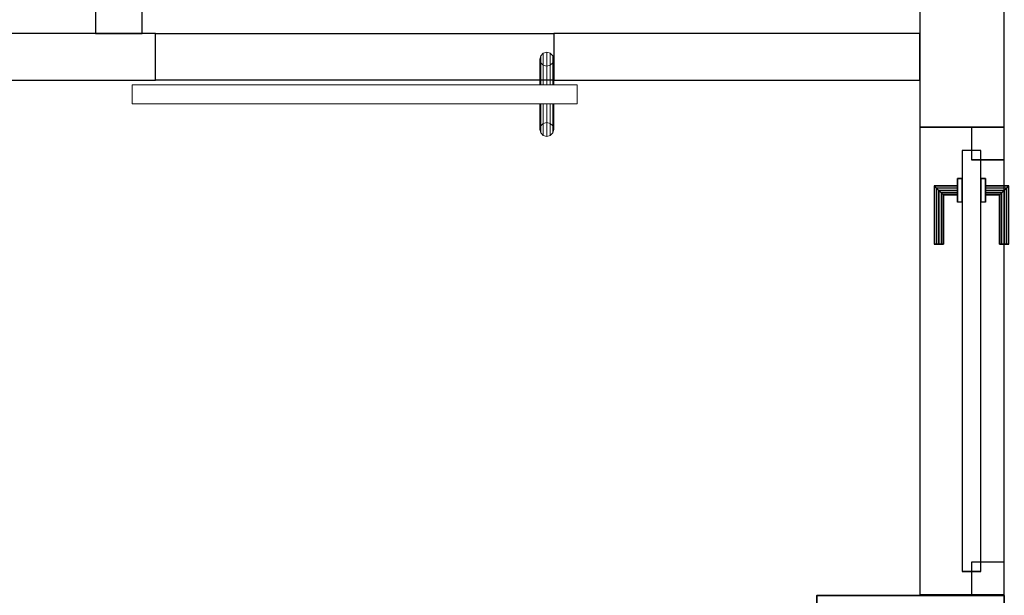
# Model space of a CAD drawing. Header units: metres. Extents: x 397.7 to 427.5, y 12.7 to 28.4.
# Tile 98 of 133: x 408.7 to 410.8, y 24.7 to 26. Entities that reach past the tile are written whole.
import ezdxf

# ---------------------------------------------------------------- set-up
doc = ezdxf.new("R2010")
doc.units = ezdxf.units.M
doc.layers.add('01_CARPINTERIA', color=5, linetype='Continuous', lineweight=25, true_color=0x0000ff)
doc.layers.add('01_SUELOS', color=7, linetype='Continuous', lineweight=25, true_color=0x007f00)
for name, color, linetype, lineweight in [('A-COLS-____-MCUT', 7, 'Continuous', 18), ('A-COLS-____-OTLN', 7, 'Continuous', 18), ('A-GENM-____-OTLN', 7, 'Continuous', 18), ('A-WALL-____-MCUT', 7, 'Continuous', 25), ('A-WALL-____-OTLN', 7, 'Continuous', 25)]:
    doc.layers.add(name, color=color, linetype=linetype, lineweight=lineweight)

# ---------------------------------------------------------------- blocks, each defined once
blk = doc.blocks.new('Family - Evans P3-156185-06_ELEC_P3')
at = {"layer": 'A-WALL-____-MCUT', "color": 253, "true_color": 0xaaaaaa}
for p, q in [((2.09, 0.18), (0, 0.18)), ((0, 0.18), (0, 0)), ((2.09, 0), (2.09, 0.18)), ((0, 0), (2.09, 0))]:
    blk.add_line(p, q, dxfattribs=at)
at = {"layer": 'A-WALL-____-OTLN', "color": 253, "true_color": 0xaaaaaa}
for p, q in [((2.09, 0.18), (0, 0.18)), ((0, 0.18), (0, 0)), ((2.09, 0), (2.09, 0.18)), ((0, 0), (2.09, 0))]:
    blk.add_line(p, q, dxfattribs=at)
at = {"layer": 'A-WALL-____-OTLN', "color": 253, "lineweight": 18, "true_color": 0xaaaaaa}
blk.add_line((0, 0), (2.09, 0), dxfattribs=at)
blk = doc.blocks.new('Family - Evans P3-156213-06_ELEC_P3')
at = {"layer": 'A-WALL-____-MCUT', "color": 253, "true_color": 0xaaaaaa}
for p, q in [((0.7816, 0.1), (0, 0.1)), ((0, 0.1), (0, 0)), ((0.7816, 0), (0.7816, 0.1)), ((0, 0), (0.7816, 0))]:
    blk.add_line(p, q, dxfattribs=at)
at = {"layer": 'A-WALL-____-OTLN', "color": 253, "true_color": 0xaaaaaa}
for p, q in [((0.7816, 0.1), (0, 0.1)), ((0, 0.1), (0, 0)), ((0.7816, 0), (0.7816, 0.1)), ((0, 0), (0.7816, 0))]:
    blk.add_line(p, q, dxfattribs=at)
at = {"layer": 'A-WALL-____-OTLN', "color": 253, "lineweight": 18, "true_color": 0xaaaaaa}
blk.add_line((0, 0), (0.7816, 0), dxfattribs=at)
blk = doc.blocks.new('Family - LONDR55-XX_ZZ-ARQ-CAA-M3D-Londres55-156273-06_ELEC_P3')
at = {"layer": 'A-GENM-____-OTLN', "color": 253, "true_color": 0xaaaaaa}
for p, q in [((0.052, 0.1725), (0.05, 0.165)), ((0.052, 0.1725), (0.05, 0.165)), ((0.0575, 0.178), (0.052, 0.1725)), ((0.0575, 0.178), (0.052, 0.1725)), ((0.052, 0.11), (0.052, 0.1725)), ((0.065, 0.18), (0.0575, 0.178)), ((0.065, 0.18), (0.0575, 0.178)), ((0.0575, 0.11), (0.0575, 0.178)), ((0.0725, 0.178), (0.065, 0.18)), ((0.0725, 0.178), (0.065, 0.18)), ((0.065, 0.11), (0.065, 0.18)), ((0.078, 0.1725), (0.0725, 0.178)), ((0.078, 0.1725), (0.0725, 0.178)), ((0.0725, 0.11), (0.0725, 0.178)), ((0.08, 0.165), (0.078, 0.1725)), ((0.08, 0.165), (0.078, 0.1725)), ((0.078, 0.11), (0.078, 0.1725)), ((0.05, 0.165), (0.052, 0.1575)), ((0.05, 0.11), (0.05, 0.165)), ((0.05, 0.165), (0.052, 0.1575)), ((0.052, 0.1575), (0.0575, 0.152)), ((0.052, 0.11), (0.052, 0.1575)), ((0.052, 0.1575), (0.0575, 0.152)), ((0.0575, 0.152), (0.065, 0.15)), ((0.0575, 0.11), (0.0575, 0.152)), ((0.0575, 0.152), (0.065, 0.15)), ((0.065, 0.15), (0.0725, 0.152)), ((0.065, 0.15), (0.0725, 0.152)), ((0.065, 0.11), (0.065, 0.15)), ((0.0725, 0.152), (0.078, 0.1575)), ((0.0725, 0.152), (0.078, 0.1575)), ((0.0725, 0.11), (0.0725, 0.152)), ((0.078, 0.1575), (0.08, 0.165)), ((0.078, 0.1575), (0.08, 0.165)), ((0.078, 0.11), (0.078, 0.1575)), ((0.08, 0.165), (0.08, 0.11)), ((0.95, 0.11), (0, 0.11)), ((0, 0.11), (0, 0.07)), ((0.95, 0.11), (0, 0.11)), ((0, 0.11), (0, 0.07)), ((0.052, 0.11), (0.05, 0.11)), ((0.05, 0.11), (0.052, 0.11)), ((0.0575, 0.11), (0.052, 0.11)), ((0.052, 0.11), (0.0575, 0.11)), ((0.065, 0.11), (0.0575, 0.11)), ((0.0575, 0.11), (0.065, 0.11)), ((0.0725, 0.11), (0.065, 0.11)), ((0.065, 0.11), (0.0725, 0.11)), ((0.078, 0.11), (0.0725, 0.11)), ((0.0725, 0.11), (0.078, 0.11)), ((0.078, 0.11), (0.08, 0.11)), ((0.08, 0.11), (0.078, 0.11)), ((0.95, 0.07), (0.95, 0.11)), ((0.95, 0.11), (0.95, 0.07)), ((0, 0.07), (0.95, 0.07)), ((0, 0.07), (0.95, 0.07)), ((0.05, 0.015), (0.05, 0.07)), ((0.052, 0.07), (0.05, 0.07)), ((0.05, 0.07), (0.052, 0.07)), ((0.052, 0.0075), (0.052, 0.07)), ((0.052, 0.0225), (0.052, 0.07)), ((0.0575, 0.07), (0.052, 0.07)), ((0.052, 0.07), (0.0575, 0.07)), ((0.0575, 0.002), (0.0575, 0.07)), ((0.0575, 0.028), (0.0575, 0.07)), ((0.065, 0.07), (0.0575, 0.07)), ((0.0575, 0.07), (0.065, 0.07)), ((0.065, 0), (0.065, 0.07)), ((0.065, 0.03), (0.065, 0.07)), ((0.0725, 0.07), (0.065, 0.07)), ((0.065, 0.07), (0.0725, 0.07)), ((0.0725, 0.002), (0.0725, 0.07)), ((0.0725, 0.028), (0.0725, 0.07)), ((0.078, 0.07), (0.0725, 0.07)), ((0.0725, 0.07), (0.078, 0.07)), ((0.078, 0.0075), (0.078, 0.07)), ((0.078, 0.0225), (0.078, 0.07)), ((0.078, 0.07), (0.08, 0.07)), ((0.08, 0.07), (0.078, 0.07)), ((0.08, 0.07), (0.08, 0.015)), ((0.052, 0.0225), (0.05, 0.015)), ((0.052, 0.0225), (0.05, 0.015)), ((0.0575, 0.028), (0.052, 0.0225)), ((0.0575, 0.028), (0.052, 0.0225)), ((0.065, 0.03), (0.0575, 0.028)), ((0.065, 0.03), (0.0575, 0.028)), ((0.0725, 0.028), (0.065, 0.03)), ((0.0725, 0.028), (0.065, 0.03)), ((0.078, 0.0225), (0.0725, 0.028)), ((0.078, 0.0225), (0.0725, 0.028)), ((0.08, 0.015), (0.078, 0.0225)), ((0.08, 0.015), (0.078, 0.0225)), ((0.05, 0.015), (0.052, 0.0075)), ((0.05, 0.015), (0.052, 0.0075)), ((0.052, 0.0075), (0.0575, 0.002)), ((0.052, 0.0075), (0.0575, 0.002)), ((0.0575, 0.002), (0.065, 0)), ((0.0575, 0.002), (0.065, 0)), ((0.065, 0), (0.0725, 0.002)), ((0.065, 0), (0.0725, 0.002)), ((0.0725, 0.002), (0.078, 0.0075)), ((0.0725, 0.002), (0.078, 0.0075)), ((0.078, 0.0075), (0.08, 0.015)), ((0.078, 0.0075), (0.08, 0.015))]:
    blk.add_line(p, q, dxfattribs=at)
blk = doc.blocks.new('Family - Porta P3-156274-06_ELEC_P3')
blk.add_blockref('Family - LONDR55-XX_ZZ-ARQ-CAA-M3D-Londres55-156273-06_ELEC_P3', (0, 0))
blk = doc.blocks.new('Family - Evans P3-156359-06_ELEC_P3')
at = {"layer": 'A-WALL-____-MCUT', "color": 253, "true_color": 0xaaaaaa}
for p, q in [((0.001, 0.18), (0, 0.18)), ((0, 0.18), (0, 0)), ((0.001, 0), (0.001, 0.18)), ((0, 0), (0.001, 0))]:
    blk.add_line(p, q, dxfattribs=at)
at = {"layer": 'A-WALL-____-OTLN', "color": 253, "true_color": 0xaaaaaa}
for p, q in [((1, 0.18), (0, 0.18)), ((0, 0.18), (0, 0)), ((0.001, 0), (0.001, 0.18)), ((1, 0.18), (0.001, 0.18)), ((1, 0), (1, 0.18)), ((1, 0), (1, 0.18)), ((0, 0), (1, 0)), ((0.001, 0), (1, 0))]:
    blk.add_line(p, q, dxfattribs=at)
at = {"layer": 'A-WALL-____-OTLN', "color": 253, "lineweight": 18, "true_color": 0xaaaaaa}
blk.add_line((0, 0), (1, 0), dxfattribs=at)
blk = doc.blocks.new('Family - Vano porta P3-156361-06_ELEC_P3')
at = {"layer": 'A-GENM-____-OTLN', "color": 253, "true_color": 0xaaaaaa}
for p, q in [((410.827, 25.7295), (410.647, 25.7295)), ((410.647, 25.7295), (410.647, 24.7304)), ((410.647, 24.7304), (410.647, 25.7295)), ((410.647, 25.7295), (410.827, 25.7295)), ((410.827, 24.7304), (410.827, 25.7295)), ((410.827, 25.7295), (410.827, 24.7304)), ((410.647, 24.7304), (410.827, 24.7304)), ((410.647, 24.7304), (410.827, 24.7304))]:
    blk.add_line(p, q, dxfattribs=at)
blk = doc.blocks.new('Family - Paviment P3-156431-06_ELEC_P3')
at = {"layer": '01_SUELOS', "color": 9, "true_color": 0xaad4aa}
for p, q in [((12.1318, 11.6188), (12.5318, 11.6188)), ((12.5318, 11.6188), (12.1318, 11.6188)), ((12.1318, 11.1188), (12.1318, 11.6188)), ((12.1318, 11.6188), (12.1318, 11.1188)), ((12.5318, 11.6188), (12.5318, 11.1988)), ((12.5318, 11.1988), (12.5318, 11.6188))]:
    blk.add_line(p, q, dxfattribs=at)
blk = doc.blocks.new('Family - Evans P3-156433-06_ELEC_P3')
at = {"layer": 'A-WALL-____-MCUT', "color": 253, "true_color": 0xaaaaaa}
for p, q in [((2.6002, 0.1), (0, 0.1)), ((2.6002, 0), (2.6002, 0.1)), ((0, 0), (2.6002, 0))]:
    blk.add_line(p, q, dxfattribs=at)
at = {"layer": 'A-WALL-____-OTLN', "color": 253, "true_color": 0xaaaaaa}
for p, q in [((2.6002, 0.1), (0, 0.1)), ((2.6002, 0), (2.6002, 0.1)), ((0, 0), (2.6002, 0))]:
    blk.add_line(p, q, dxfattribs=at)
at = {"layer": 'A-WALL-____-OTLN', "color": 253, "lineweight": 18, "true_color": 0xaaaaaa}
blk.add_line((0, 0), (2.6002, 0), dxfattribs=at)
blk = doc.blocks.new('Family - Pilar P3-156482-06_ELEC_P3')
at = {"layer": 'A-COLS-____-MCUT', "color": 253, "true_color": 0xaaaaaa}
for p, q in [((0.4, 0.57), (0, 0.57)), ((0, 0.57), (0, 0)), ((0.4, 0), (0.4, 0.57)), ((0, 0), (0.4, 0))]:
    blk.add_line(p, q, dxfattribs=at)
at = {"layer": 'A-COLS-____-OTLN', "color": 253, "true_color": 0xaaaaaa}
for p, q in [((0.4, 0.57), (0, 0.57)), ((0, 0.57), (0, 0)), ((0.4, 0), (0.4, 0.57)), ((0, 0), (0.4, 0))]:
    blk.add_line(p, q, dxfattribs=at)
blk = doc.blocks.new('Family - LONDR55-XX_ZZ-ARQ-CAA-M3D-Londres55-156711-06_ELEC_P3')
at = {"layer": '01_CARPINTERIA', "color": 161, "true_color": 0xaaaaff}
for p, q in [((0.749, 0.0937), (0.749, 0.095)), ((0.749, 0.095), (0.749, 0.0937)), ((0.874, 0.095), (0.749, 0.095)), ((0.749, 0.09), (0.749, 0.0937)), ((0.749, 0.0937), (0.749, 0.09)), ((0.8727, 0.0937), (0.749, 0.0937)), ((0.8727, 0.0937), (0.749, 0.0937)), ((0.749, 0.085), (0.749, 0.09)), ((0.749, 0.09), (0.749, 0.085)), ((0.869, 0.09), (0.749, 0.09)), ((0.869, 0.09), (0.749, 0.09)), ((0.749, 0.08), (0.749, 0.085)), ((0.749, 0.085), (0.749, 0.08)), ((0.749, 0.085), (0.864, 0.085)), ((0.864, 0.085), (0.749, 0.085)), ((0.859, 0.08), (0.864, 0.085)), ((0.864, 0.085), (0.859, 0.08)), ((0.869, 0.09), (0.864, 0.085)), ((0.864, 0.085), (0.869, 0.09)), ((0.864, 0.085), (0.864, 0.045)), ((0.864, 0.045), (0.864, 0.085)), ((0.8727, 0.0937), (0.869, 0.09)), ((0.869, 0.09), (0.8727, 0.0937)), ((0.869, 0.045), (0.869, 0.09)), ((0.869, 0.045), (0.869, 0.09)), ((0.874, 0.095), (0.8727, 0.0937)), ((0.8727, 0.0937), (0.874, 0.095)), ((0.8727, 0.045), (0.8727, 0.0937)), ((0.8727, 0.045), (0.8727, 0.0937)), ((0.874, 0.045), (0.874, 0.095)), ((0.749, 0.08), (0.749, 0.0763)), ((0.749, 0.0763), (0.749, 0.08)), ((0.859, 0.08), (0.749, 0.08)), ((0.859, 0.08), (0.749, 0.08)), ((0.749, 0.0763), (0.749, 0.075)), ((0.749, 0.075), (0.749, 0.0763)), ((0.8554, 0.0763), (0.749, 0.0763)), ((0.8554, 0.0763), (0.749, 0.0763)), ((0.854, 0.075), (0.749, 0.075)), ((0.854, 0.075), (0.8554, 0.0763)), ((0.8554, 0.0763), (0.854, 0.075)), ((0.854, 0.045), (0.854, 0.075)), ((0.8554, 0.0763), (0.859, 0.08)), ((0.859, 0.08), (0.8554, 0.0763)), ((0.8554, 0.045), (0.8554, 0.0763)), ((0.8554, 0.045), (0.8554, 0.0763)), ((0.859, 0.045), (0.859, 0.08)), ((0.859, 0.045), (0.859, 0.08)), ((0.889, 0.045), (0.839, 0.045)), ((0.839, 0.045), (0.889, 0.045)), ((0.839, 0.035), (0.839, 0.045)), ((0.839, 0.035), (0.839, 0.045)), ((0.8554, 0.045), (0.854, 0.045)), ((0.854, 0.045), (0.8554, 0.045)), ((0.859, 0.045), (0.8554, 0.045)), ((0.8554, 0.045), (0.859, 0.045)), ((0.864, 0.045), (0.859, 0.045)), ((0.859, 0.045), (0.864, 0.045)), ((0.869, 0.045), (0.864, 0.045)), ((0.864, 0.045), (0.869, 0.045)), ((0.869, 0.045), (0.8727, 0.045)), ((0.8727, 0.045), (0.869, 0.045)), ((0.8727, 0.045), (0.874, 0.045)), ((0.874, 0.045), (0.8727, 0.045)), ((0.889, 0.035), (0.889, 0.045)), ((0.889, 0.045), (0.889, 0.035)), ((0.949, 0.035), (0.05, 0.035)), ((0.05, 0.035), (0.05, -0.005)), ((0.949, 0.035), (0.05, 0.035)), ((0.05, -0.005), (0.05, 0.035)), ((0.889, 0.035), (0.839, 0.035)), ((0.839, 0.035), (0.889, 0.035)), ((0.949, -0.005), (0.949, 0.035)), ((0.949, -0.005), (0.949, 0.035)), ((0.07, 0.015), (0, 0.015)), ((0, 0.015), (0, -0.055)), ((0.07, 0.015), (0, 0.015)), ((0, -0.055), (0, 0.015)), ((0.07, -0.055), (0.07, 0.015)), ((0.07, -0.055), (0.07, 0.015)), ((0.999, 0.015), (0.929, 0.015)), ((0.929, 0.015), (0.929, -0.055)), ((0.999, 0.015), (0.929, 0.015)), ((0.929, -0.055), (0.929, 0.015)), ((0.999, -0.055), (0.999, 0.015)), ((0.999, -0.055), (0.999, 0.015)), ((0.05, -0.005), (0.949, -0.005)), ((0.05, -0.005), (0.949, -0.005)), ((0.839, -0.005), (0.889, -0.005)), ((0.889, -0.005), (0.839, -0.005)), ((0.839, -0.015), (0.839, -0.005)), ((0.839, -0.015), (0.839, -0.005)), ((0.839, -0.015), (0.889, -0.015)), ((0.889, -0.015), (0.839, -0.015)), ((0.8554, -0.015), (0.854, -0.015)), ((0.854, -0.015), (0.8554, -0.015)), ((0.854, -0.045), (0.854, -0.015)), ((0.859, -0.015), (0.8554, -0.015)), ((0.8554, -0.015), (0.859, -0.015)), ((0.8554, -0.0463), (0.8554, -0.015)), ((0.8554, -0.0463), (0.8554, -0.015)), ((0.859, -0.015), (0.864, -0.015)), ((0.864, -0.015), (0.859, -0.015)), ((0.859, -0.05), (0.859, -0.015)), ((0.859, -0.05), (0.859, -0.015)), ((0.864, -0.015), (0.869, -0.015)), ((0.869, -0.015), (0.864, -0.015)), ((0.864, -0.015), (0.864, -0.055)), ((0.864, -0.055), (0.864, -0.015)), ((0.869, -0.015), (0.8727, -0.015)), ((0.8727, -0.015), (0.869, -0.015)), ((0.869, -0.06), (0.869, -0.015)), ((0.869, -0.06), (0.869, -0.015)), ((0.8727, -0.015), (0.874, -0.015)), ((0.874, -0.015), (0.8727, -0.015)), ((0.8727, -0.0637), (0.8727, -0.015)), ((0.8727, -0.0637), (0.8727, -0.015)), ((0.874, -0.065), (0.874, -0.015)), ((0.889, -0.015), (0.889, -0.005)), ((0.889, -0.005), (0.889, -0.015)), ((0, -0.055), (0.07, -0.055)), ((0, -0.055), (0.07, -0.055)), ((0.749, -0.0463), (0.749, -0.045)), ((0.749, -0.045), (0.749, -0.0463)), ((0.749, -0.045), (0.854, -0.045)), ((0.749, -0.05), (0.749, -0.0463)), ((0.749, -0.0463), (0.749, -0.05)), ((0.749, -0.0463), (0.8554, -0.0463)), ((0.749, -0.0463), (0.8554, -0.0463)), ((0.749, -0.055), (0.749, -0.05)), ((0.749, -0.05), (0.749, -0.055)), ((0.749, -0.05), (0.859, -0.05)), ((0.749, -0.05), (0.859, -0.05)), ((0.749, -0.06), (0.749, -0.055)), ((0.749, -0.055), (0.749, -0.06)), ((0.864, -0.055), (0.749, -0.055)), ((0.749, -0.055), (0.864, -0.055)), ((0.749, -0.06), (0.749, -0.0637)), ((0.749, -0.0637), (0.749, -0.06)), ((0.749, -0.06), (0.869, -0.06)), ((0.749, -0.06), (0.869, -0.06)), ((0.8554, -0.0463), (0.854, -0.045)), ((0.854, -0.045), (0.8554, -0.0463)), ((0.859, -0.05), (0.8554, -0.0463)), ((0.8554, -0.0463), (0.859, -0.05)), ((0.864, -0.055), (0.859, -0.05)), ((0.859, -0.05), (0.864, -0.055)), ((0.864, -0.055), (0.869, -0.06)), ((0.869, -0.06), (0.864, -0.055)), ((0.869, -0.06), (0.8727, -0.0637)), ((0.8727, -0.0637), (0.869, -0.06)), ((0.929, -0.055), (0.999, -0.055)), ((0.929, -0.055), (0.999, -0.055)), ((0.749, -0.0637), (0.749, -0.065)), ((0.749, -0.065), (0.749, -0.0637)), ((0.749, -0.0637), (0.8727, -0.0637)), ((0.749, -0.0637), (0.8727, -0.0637)), ((0.749, -0.065), (0.874, -0.065)), ((0.8727, -0.0637), (0.874, -0.065)), ((0.874, -0.065), (0.8727, -0.0637))]:
    blk.add_line(p, q, dxfattribs=at)
blk = doc.blocks.new('Family - Porta P3-156712-06_ELEC_P3')
blk.add_blockref('Family - LONDR55-XX_ZZ-ARQ-CAA-M3D-Londres55-156711-06_ELEC_P3', (0, 0))
blk = doc.blocks.new('Family - Evans P3-156730-06_ELEC_P3')
at = {"layer": 'A-WALL-____-OTLN', "color": 253, "true_color": 0xaaaaaa}
for p, q in [((0, 0.1), (0.85, 0.1)), ((0, 0), (0, 0.1)), ((0, 0), (0, 0.1)), ((0, 0.1), (0.85, 0.1)), ((0.85, 0.1), (0.85, 0)), ((0.85, 0.1), (0.85, 0)), ((0.85, 0), (0, 0)), ((0.85, 0), (0, 0))]:
    blk.add_line(p, q, dxfattribs=at)
at = {"layer": 'A-WALL-____-OTLN', "color": 253, "lineweight": 18, "true_color": 0xaaaaaa}
blk.add_line((0, 0), (0.85, 0), dxfattribs=at)
blk = doc.blocks.new('Family - Vano porta P3-156732-06_ELEC_P3')
at = {"layer": 'A-GENM-____-OTLN', "color": 253, "true_color": 0xaaaaaa}
for p, q in [((409.8654, 25.9295), (409.0154, 25.9295)), ((409.0154, 25.9295), (409.0154, 25.8295)), ((409.0154, 25.9295), (409.8654, 25.9295)), ((409.0154, 25.8295), (409.0154, 25.9295)), ((409.8654, 25.8295), (409.8654, 25.9295)), ((409.8654, 25.8295), (409.8654, 25.9295)), ((409.0154, 25.8295), (409.8654, 25.8295)), ((409.8654, 25.8295), (409.0154, 25.8295))]:
    blk.add_line(p, q, dxfattribs=at)
blk = doc.blocks.new('Family - Evans P3-156775-06_ELEC_P3')
at = {"layer": 'A-WALL-____-MCUT', "color": 253, "true_color": 0xaaaaaa}
for p, q in [((0.059, 0.1), (0, 0.1)), ((0, 0.1), (0, 0)), ((0.059, 0), (0.059, 0.1)), ((0.799, 0.1), (0.799, 0)), ((0.949, 0.1), (0.799, 0.1)), ((0.949, 0), (0.949, 0.1)), ((0, 0), (0.059, 0)), ((0.799, 0), (0.949, 0))]:
    blk.add_line(p, q, dxfattribs=at)
at = {"layer": 'A-WALL-____-OTLN', "color": 253, "true_color": 0xaaaaaa}
for p, q in [((0.949, 0.1), (0, 0.1)), ((0, 0.1), (0, 0)), ((0.799, 0.1), (0.059, 0.1)), ((0.059, 0.1), (0.059, 0)), ((0.799, 0.1), (0.799, 0)), ((0.949, 0), (0.949, 0.1)), ((0, 0), (0.949, 0)), ((0.059, 0), (0.799, 0))]:
    blk.add_line(p, q, dxfattribs=at)
at = {"layer": 'A-WALL-____-OTLN', "color": 253, "lineweight": 18, "true_color": 0xaaaaaa}
blk.add_line((0, 0), (1.72, 0), dxfattribs=at)
blk = doc.blocks.new('LONDR55-XX_ZZ-ARQ-CAA-M3D-Londres55_ifc-1-06_ELEC_P3')
at = {"layer": '01_CARPINTERIA', "color": 253, "lineweight": 18, "true_color": 0xaaaaaa, "rotation": 90}
blk.add_blockref('Family - Porta P3-156712-06_ELEC_P3', (410.772, 24.7304), dxfattribs=at)
at = {"layer": '01_SUELOS', "color": 253, "lineweight": 18, "true_color": 0xaaaaaa}
blk.add_blockref('Family - Paviment P3-156431-06_ELEC_P3', (398.2952, 13.1106), dxfattribs=at)
at = {"layer": 'A-COLS-____-OTLN', "color": 253, "lineweight": 18, "true_color": 0xaaaaaa}
blk.add_blockref('Family - Pilar P3-156482-06_ELEC_P3', (410.427, 24.1595), dxfattribs=at)
at = {"layer": 'A-GENM-____-OTLN', "color": 253, "lineweight": 18, "true_color": 0xaaaaaa}
for name in ['Family - Vano porta P3-156732-06_ELEC_P3', 'Family - Vano porta P3-156361-06_ELEC_P3']:
    blk.add_blockref(name, (0, 0), dxfattribs=at)
at = {"layer": 'A-GENM-____-OTLN', "color": 253, "lineweight": 18, "true_color": 0xaaaaaa, "rotation": 180}
blk.add_blockref('Family - Porta P3-156274-06_ELEC_P3', (409.9154, 25.8895), dxfattribs=at)
at = {"layer": 'A-WALL-____-OTLN', "color": 253, "lineweight": 18, "true_color": 0xaaaaaa, "rotation": 90}
for name, p in [('Family - Evans P3-156185-06_ELEC_P3', (410.827, 25.7295)), ('Family - Evans P3-156775-06_ELEC_P3', (408.987, 25.9295)), ('Family - Evans P3-156359-06_ELEC_P3', (410.827, 24.7295))]:
    blk.add_blockref(name, p, dxfattribs=at)
at = {"layer": 'A-WALL-____-OTLN', "color": 253, "lineweight": 18, "true_color": 0xaaaaaa}
for name, p in [('Family - Evans P3-156433-06_ELEC_P3', (406.4152, 25.8295)), ('Family - Evans P3-156730-06_ELEC_P3', (409.0154, 25.8295)), ('Family - Evans P3-156213-06_ELEC_P3', (409.8654, 25.8295))]:
    blk.add_blockref(name, p, dxfattribs=at)

msp = doc.modelspace()

# ---------------------------------------------------------------- block references
at = {"lineweight": 5}
msp.add_blockref('LONDR55-XX_ZZ-ARQ-CAA-M3D-Londres55_ifc-1-06_ELEC_P3', (0, 0), dxfattribs=at)

doc.saveas('drawing.dxf')
